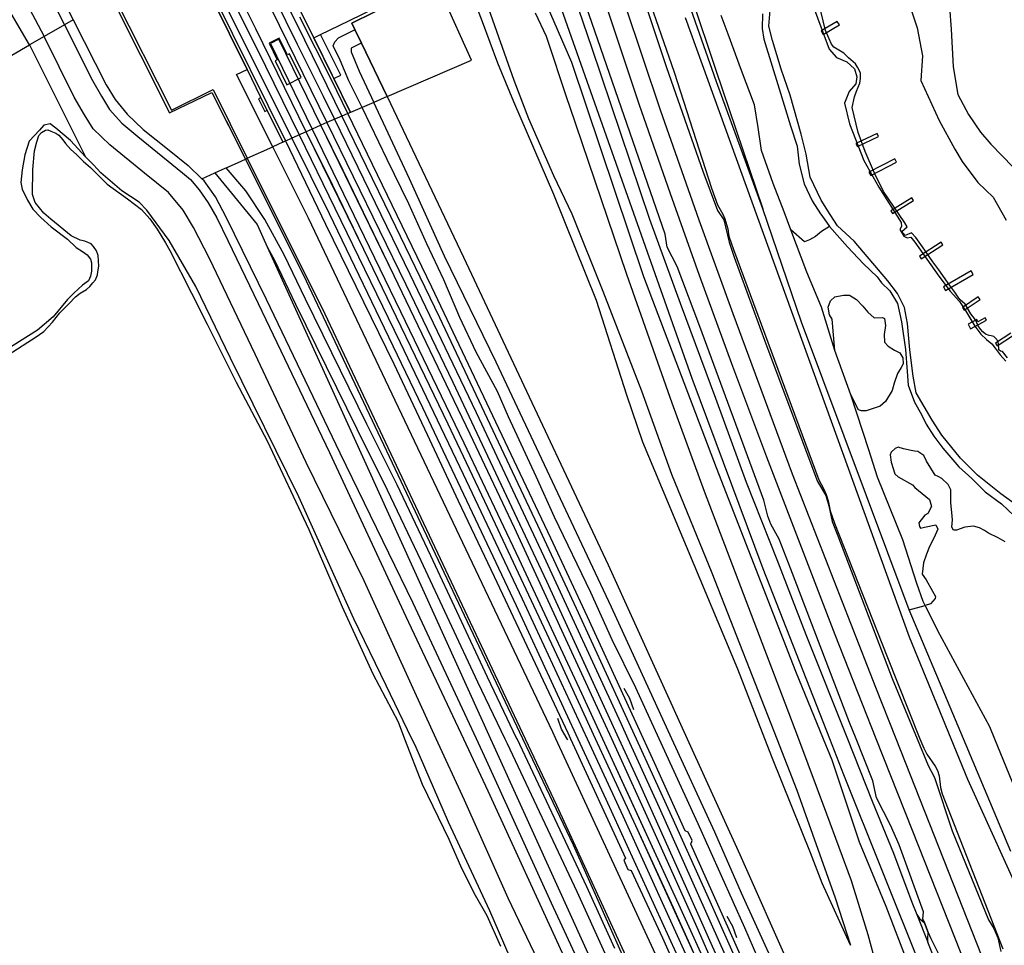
# Model space of a CAD drawing. Header units: metres. Extents: x 102000 to 105000, y 414600 to 420766.
# Tile 38 of 256: x 103069 to 103286, y 415754 to 415959. Entities that reach past the tile are written whole.
import ezdxf

# ---------------------------------------------------------------- set-up
doc = ezdxf.new("R2010")
doc.units = ezdxf.units.M
doc.layers.get('0').update_dxf_attribs({"color": 8})

msp = doc.modelspace()

# ---------------------------------------------------------------- linework, layer by layer
for p, q in [((103048.73, 416016.07), (103078.96, 415957.4)), ((103107.88, 416002.18), (103130.19, 415957.39)), ((103061.04, 415997.92), (103080.87, 415958.49)), ((103097.07, 415996.89), (103129.06, 415932.41)), ((103110.47, 415993.09), (103130.26, 415953.11)), ((103075.73, 415990.47), (103102.09, 415938.01)), ((103076.96, 415988.05), (103102.09, 415938.01)), ((103077.46, 415988.29), (103102.51, 415938.58)), ((103102.59, 415989.75), (103121.41, 415952.04)), ((103057.33, 415987.32), (103074.48, 415954.83)), ((103121.08, 415956.54), (103107.12, 415984.61)), ((103121.74, 415978.75), (103133.89, 415954.51)), ((103121.74, 415978.75), (103133.89, 415954.51)), ((103222.65, 415944.86), (103212.44, 415973.94)), ((103189.54, 415968.64), (103195.13, 415952.45)), ((103071.24, 415953.01), (103063.29, 415966.68)), ((103168.65, 415949.59), (103160.81, 415967.04)), ((103171.1, 415958.07), (103167.48, 415967.31)), ((103205.28, 415967.11), (103211.67, 415947.97)), ((103206, 415968), (103213.32, 415946.99)), ((103216.07, 415966.8), (103222.48, 415947.4)), ((103110.58, 415965), (103119.23, 415947.58)), ((103119.23, 415947.58), (103110.58, 415965)), ((103110.74, 415966.03), (103127.69, 415931.79)), ((103211.37, 415911.24), (103192.58, 415965.41)), ((103141.63, 415958.31), (103150.77, 415962.79)), ((103151.86, 415962.46), (103142.29, 415957.73)), ((103142.29, 415957.73), (103151.86, 415962.46)), ((103172.04, 415962.02), (103178, 415945.22)), ((103184.57, 415963.25), (103190.7, 415949.14)), ((103217.29, 415879.42), (103187.72, 415963.31)), ((103243.77, 415962.08), (103247.49, 415952.06)), ((103124.51, 415960.9), (103136.8, 415935.86)), ((103182.66, 415960.04), (103185.1, 415954.89)), ((103205.6, 415939.91), (103198.33, 415961.72)), ((103210.35, 415938.61), (103202.54, 415961.78)), ((103232.78, 415959.81), (103232.72, 415956.58)), ((103234.19, 415957.12), (103234.47, 415960.6)), ((103246.7, 415956.17), (103245.65, 415960.4)), ((103265.52, 415960.95), (103266.9, 415956.75)), ((103274.05, 415961.3), (103274.41, 415956.44)), ((103080.87, 415958.49), (103078.96, 415957.4)), ((103080.87, 415958.49), (103088.14, 415944.2)), ((103137.78, 415945.28), (103130.83, 415959.1)), ((103135.39, 415955.25), (103141.63, 415958.31)), ((103142.29, 415957.73), (103142.96, 415956.34)), ((103142.96, 415956.34), (103142.29, 415957.73)), ((103174.46, 415948.93), (103171.1, 415958.07)), ((103265.19, 415822.4), (103215.82, 415958.92)), ((103265.19, 415822.4), (103215.82, 415958.92)), ((103225.23, 415955.32), (103223.68, 415959.42)), ((103249.27, 415958.16), (103245.72, 415956.05)), ((103249.74, 415957.37), (103249.27, 415958.16)), ((103078.96, 415957.4), (103074.48, 415954.83)), ((103078.96, 415957.4), (103085.1, 415945.15)), ((103132.23, 415933.84), (103121.08, 415956.54)), ((103130.19, 415957.39), (103140.04, 415937.26)), ((103139.31, 415954.5), (103142.69, 415956.2)), ((103142.69, 415956.2), (103142.96, 415956.34)), ((103142.96, 415956.34), (103144.38, 415953.38)), ((103144.38, 415953.38), (103142.96, 415956.34)), ((103232.72, 415956.58), (103233.12, 415954.26)), ((103235.01, 415953.96), (103234.19, 415957.12)), ((103245.72, 415956.05), (103246.19, 415955.26)), ((103246.19, 415955.26), (103249.74, 415957.37)), ((103247.51, 415954.28), (103246.7, 415956.17)), ((103266.9, 415956.75), (103268.07, 415950.54)), ((103274.41, 415956.44), (103274.83, 415948.11)), ((103074.48, 415954.83), (103071.24, 415953.01)), ((103081.07, 415941.47), (103074.48, 415954.83)), ((103126.29, 415954.49), (103124.02, 415953.35)), ((103124.02, 415953.35), (103125.84, 415949.68)), ((103126.17, 415954.25), (103124.32, 415953.31)), ((103124.32, 415953.31), (103133.51, 415934.41)), ((103135.48, 415935.29), (103126.17, 415954.25)), ((103128.09, 415950.82), (103126.29, 415954.49)), ((103133.89, 415954.51), (103135.39, 415955.25)), ((103138.33, 415945.55), (103133.89, 415954.51)), ((103133.89, 415954.51), (103141.96, 415938.09)), ((103139.83, 415946.29), (103135.39, 415955.25)), ((103138.17, 415952.77), (103138.51, 415953.65)), ((103138.51, 415953.65), (103139.31, 415954.5)), ((103144.16, 415953.26), (103142.16, 415952.27)), ((103144.38, 415953.38), (103144.16, 415953.26)), ((103144.38, 415953.38), (103150.04, 415941.57)), ((103150.04, 415941.57), (103144.38, 415953.38)), ((103185.1, 415954.89), (103189.73, 415940.95)), ((103228.19, 415947.35), (103225.23, 415955.32)), ((103233.12, 415954.26), (103236.48, 415943.27)), ((103236.94, 415947.64), (103235.01, 415953.96)), ((103248.04, 415953.11), (103247.51, 415954.28)), ((103067.31, 415950.72), (103071.24, 415953.01)), ((103071.24, 415953.01), (103083.57, 415928.28)), ((103121.41, 415952.04), (103130.7, 415933.15)), ((103130.26, 415953.11), (103135.97, 415941.65)), ((103139.7, 415949.58), (103138.17, 415952.77)), ((103142.16, 415952.27), (103142.11, 415951.48)), ((103142.11, 415951.48), (103143.88, 415947.2)), ((103195.13, 415952.45), (103207.92, 415914.55)), ((103247.49, 415952.06), (103249.14, 415950.2)), ((103248.53, 415952.5), (103248.04, 415953.11)), ((103250.71, 415951.12), (103248.53, 415952.5)), ((103251.73, 415950.14), (103250.71, 415951.12)), ((103125.84, 415949.68), (103125.38, 415949.44)), ((103125.38, 415949.44), (103127.95, 415944.2)), ((103128.53, 415951.04), (103128.09, 415950.82)), ((103131.08, 415945.79), (103128.53, 415951.04)), ((103141.62, 415945.05), (103139.7, 415949.58)), ((103150.04, 415941.57), (103168.65, 415949.59)), ((103178.02, 415940.41), (103174.46, 415948.93)), ((103190.7, 415949.14), (103206.58, 415901.93)), ((103249.14, 415950.2), (103251.36, 415949.25)), ((103251.36, 415949.25), (103253.06, 415947.71)), ((103253.29, 415948.81), (103251.73, 415950.14)), ((103268.07, 415950.54), (103267.68, 415945.12)), ((103116.86, 415946.46), (103119.23, 415947.58)), ((103119.23, 415947.58), (103122.1, 415941.59)), ((103119.23, 415947.58), (103122.1, 415941.59)), ((103143.88, 415947.2), (103147.1, 415940.3)), ((103211.67, 415947.97), (103219.66, 415925.12)), ((103213.32, 415946.99), (103221.56, 415921.4)), ((103222.48, 415947.4), (103232.87, 415916.86)), ((103231.01, 415939.77), (103228.19, 415947.35)), ((103238.91, 415941.9), (103236.94, 415947.64)), ((103253.06, 415947.71), (103253.57, 415945.91)), ((103253.75, 415948.09), (103253.29, 415948.81)), ((103254.38, 415946.8), (103253.75, 415948.09)), ((103254.4, 415945.6), (103254.38, 415946.8)), ((103274.83, 415948.11), (103275.89, 415942.04)), ((103085.1, 415945.15), (103087.1, 415941.66)), ((103124.84, 415930.51), (103116.86, 415946.46)), ((103127.95, 415944.2), (103131.08, 415945.79)), ((103141.4, 415937.84), (103137.78, 415945.28)), ((103138.33, 415945.55), (103139.83, 415946.29)), ((103141.96, 415938.09), (103138.33, 415945.55)), ((103144.54, 415939.2), (103141.62, 415945.05)), ((103178, 415945.22), (103181.25, 415936.77)), ((103228.2, 415929.77), (103222.65, 415944.86)), ((103253.57, 415945.91), (103253.35, 415944.36)), ((103254.22, 415944.54), (103254.4, 415945.6)), ((103267.68, 415945.12), (103271.73, 415936.28)), ((103088.14, 415944.2), (103090.12, 415940.97)), ((103102.09, 415938.01), (103111.45, 415942.47)), ((103102.09, 415938.01), (103111.45, 415942.47)), ((103102.51, 415938.58), (103111.68, 415943.13)), ((103111.45, 415942.47), (103118.82, 415927.8)), ((103111.45, 415942.47), (103114.59, 415936.21)), ((103111.68, 415943.13), (103119.23, 415927.98)), ((103236.48, 415943.27), (103239, 415935.1)), ((103251.89, 415942.71), (103250.89, 415940.1)), ((103253.35, 415944.36), (103251.89, 415942.71)), ((103253.1, 415941.55), (103253.52, 415942.75)), ((103253.52, 415942.75), (103254.22, 415944.54)), ((103083.32, 415937.59), (103081.07, 415941.47)), ((103087.1, 415941.66), (103088.88, 415938.75)), ((103090.12, 415940.97), (103092.75, 415937.7)), ((103122.24, 415941.32), (103121.72, 415941.06)), ((103121.72, 415941.06), (103123.07, 415938.31)), ((103122.1, 415941.59), (103127.09, 415931.52)), ((103122.1, 415941.59), (103127.09, 415931.52)), ((103123.6, 415938.57), (103122.24, 415941.32)), ((103135.97, 415941.65), (103138.49, 415936.59)), ((103147.1, 415940.3), (103144.54, 415939.2)), ((103150.04, 415941.57), (103147.1, 415940.3)), ((103154.97, 415923.46), (103147.1, 415940.3)), ((103150.04, 415941.57), (103166.86, 415906.16)), ((103150.04, 415941.57), (103166.86, 415906.16)), ((103186.78, 415919.99), (103178.02, 415940.41)), ((103189.73, 415940.95), (103190.22, 415939.69)), ((103241.34, 415933.33), (103238.91, 415941.9)), ((103252.53, 415939.14), (103253.1, 415941.55)), ((103275.89, 415942.04), (103278.22, 415937.64)), ((103088.88, 415938.75), (103091.55, 415935.69)), ((103123.07, 415938.31), (103123.6, 415938.57)), ((103141.96, 415938.09), (103141.4, 415937.84)), ((103144.54, 415939.2), (103141.96, 415938.09)), ((103150.05, 415927.69), (103144.54, 415939.2)), ((103190.22, 415939.69), (103202.85, 415902.43)), ((103212.5, 415920.12), (103205.6, 415939.91)), ((103218.83, 415914.33), (103210.35, 415938.61)), ((103231.85, 415934.73), (103231.01, 415939.77)), ((103250.89, 415940.1), (103251.96, 415935.54)), ((103253.87, 415933.66), (103252.53, 415939.14)), ((103085.28, 415934.5), (103083.32, 415937.59)), ((103092.75, 415937.7), (103096.27, 415934.34)), ((103114.59, 415936.21), (103118.82, 415927.8)), ((103140.04, 415937.26), (103136.8, 415935.86)), ((103138.49, 415936.59), (103155.08, 415902.42)), ((103141.4, 415937.84), (103140.04, 415937.26)), ((103140.04, 415937.26), (103150.8, 415915.25)), ((103159.89, 415899.59), (103141.4, 415937.84)), ((103181.25, 415936.77), (103186.71, 415924.17)), ((103271.73, 415936.28), (103275.18, 415930.02)), ((103278.22, 415937.64), (103280.85, 415933.75)), ((103073.43, 415934.18), (103071.16, 415931.74)), ((103074.37, 415935.26), (103073.43, 415934.18)), ((103073.86, 415933.66), (103074.75, 415934.17)), ((103075.76, 415935.6), (103074.37, 415935.26)), ((103074.75, 415934.17), (103075.25, 415934.25)), ((103075.25, 415934.25), (103075.91, 415933.95)), ((103077, 415934.62), (103075.76, 415935.6)), ((103075.91, 415933.95), (103077.01, 415933.52)), ((103080.24, 415931.88), (103077, 415934.62)), ((103088.95, 415930.92), (103085.28, 415934.5)), ((103091.55, 415935.69), (103095.13, 415932.75)), ((103096.27, 415934.34), (103101.98, 415929.78)), ((103132.23, 415933.84), (103129.06, 415932.41)), ((103133.51, 415934.41), (103132.23, 415933.84)), ((103136.88, 415924.39), (103132.23, 415933.84)), ((103144.92, 415907.87), (103132.23, 415933.84)), ((103135.48, 415935.29), (103133.51, 415934.41)), ((103133.51, 415934.41), (103153.04, 415894.22)), ((103133.51, 415934.41), (103153.04, 415894.22)), ((103136.8, 415935.86), (103135.48, 415935.29)), ((103151.63, 415902.05), (103135.48, 415935.29)), ((103140.4, 415925.28), (103135.48, 415935.29)), ((103136.8, 415935.86), (103154.16, 415900.12)), ((103136.8, 415935.86), (103154.16, 415900.12)), ((103232.59, 415929.73), (103231.85, 415934.73)), ((103239, 415935.1), (103240.45, 415930.65)), ((103251.96, 415935.54), (103255.12, 415927.48)), ((103280.85, 415933.75), (103283.14, 415931.11)), ((103071.16, 415931.74), (103070.23, 415928.71)), ((103072.32, 415929.65), (103072.82, 415931.58)), ((103072.82, 415931.58), (103073.3, 415933)), ((103073.3, 415933), (103073.86, 415933.66)), ((103077.01, 415933.52), (103077.66, 415933.06)), ((103077.66, 415933.06), (103078.6, 415932.04)), ((103078.6, 415932.04), (103079.19, 415931.27)), ((103083.57, 415928.28), (103080.24, 415931.88)), ((103095.13, 415932.75), (103104.95, 415924.76)), ((103127.09, 415931.52), (103127.69, 415931.79)), ((103127.69, 415931.79), (103129.06, 415932.41)), ((103127.69, 415931.79), (103136.49, 415913.42)), ((103129.06, 415932.41), (103137.26, 415915.81)), ((103130.7, 415933.15), (103152.95, 415887.34)), ((103242.45, 415928.92), (103241.34, 415933.33)), ((103258.05, 415933.46), (103253.41, 415931.23)), ((103253.72, 415930.59), (103258.36, 415932.81)), ((103255.4, 415929.49), (103253.87, 415933.66)), ((103258.36, 415932.81), (103258.05, 415933.46)), ((103071.93, 415925.52), (103072.32, 415929.65)), ((103079.19, 415931.27), (103080.35, 415929.92)), ((103080.35, 415929.92), (103081.56, 415928.79)), ((103096.6, 415924.69), (103088.95, 415930.92)), ((103101.98, 415929.78), (103106.17, 415926.4)), ((103119.23, 415927.98), (103124.84, 415930.51)), ((103127.09, 415931.52), (103124.84, 415930.51)), ((103132.71, 415914.79), (103124.84, 415930.51)), ((103232.87, 415916.86), (103228.2, 415929.77)), ((103235.13, 415922.44), (103232.59, 415929.73)), ((103240.45, 415930.65), (103240.88, 415926.66)), ((103253.41, 415931.23), (103253.72, 415930.59)), ((103257.47, 415924.68), (103255.4, 415929.49)), ((103275.18, 415930.02), (103276.78, 415927.26)), ((103283.14, 415931.11), (103288.04, 415926.03)), ((103070.23, 415928.71), (103069.6, 415925.46)), ((103081.56, 415928.79), (103083.11, 415927.25)), ((103083.11, 415927.25), (103084.66, 415925.97)), ((103085.3, 415926.51), (103083.57, 415928.28)), ((103117.08, 415927.01), (103118.82, 415927.8)), ((103118.82, 415927.8), (103119.23, 415927.98)), ((103131.63, 415902.29), (103118.82, 415927.8)), ((103119.23, 415927.98), (103136.29, 415893.69)), ((103154.85, 415917.92), (103150.05, 415927.69)), ((103243.32, 415923.8), (103242.45, 415928.92)), ((103255.12, 415927.48), (103258.45, 415921.64)), ((103261.96, 415927.87), (103256.25, 415924.9)), ((103262.36, 415927.11), (103261.96, 415927.87)), ((103276.78, 415927.26), (103280.26, 415922.67)), ((103069.6, 415925.46), (103069.35, 415922.65)), ((103071.88, 415920.01), (103071.93, 415925.52)), ((103084.66, 415925.97), (103088.37, 415922.27)), ((103086.98, 415924.79), (103085.3, 415926.51)), ((103106.17, 415926.4), (103109.19, 415923.45)), ((103112.07, 415924.75), (103114.34, 415925.77)), ((103114.34, 415925.77), (103114.54, 415925.86)), ((103114.54, 415925.86), (103117.08, 415927.01)), ((103118.92, 415920.8), (103114.54, 415925.86)), ((103151.63, 415902.05), (103140.4, 415925.28)), ((103219.66, 415925.12), (103222.87, 415916.46)), ((103240.88, 415926.66), (103241.98, 415922.31)), ((103256.65, 415924.15), (103262.36, 415927.11)), ((103091.61, 415920.79), (103086.98, 415924.79)), ((103101.88, 415920.4), (103096.6, 415924.69)), ((103104.95, 415924.76), (103106.72, 415923.27)), ((103106.72, 415923.27), (103108.65, 415921.03)), ((103109.19, 415923.45), (103112.07, 415924.75)), ((103109.69, 415922.97), (103109.19, 415923.45)), ((103112.21, 415919.45), (103109.69, 415922.97)), ((103112.07, 415924.75), (103121.4, 415913.36)), ((103144.92, 415907.87), (103136.88, 415924.39)), ((103162.73, 415906.42), (103154.97, 415923.46)), ((103186.71, 415924.17), (103190.74, 415915.73)), ((103245.73, 415918.75), (103243.32, 415923.8)), ((103256.25, 415924.9), (103256.65, 415924.15)), ((103259.47, 415920.62), (103257.47, 415924.68)), ((103069.35, 415922.65), (103069.6, 415921.15)), ((103069.6, 415921.15), (103070.78, 415918.72)), ((103088.37, 415922.27), (103092.82, 415919.01)), ((103095.38, 415918.28), (103091.61, 415920.79)), ((103108.65, 415921.03), (103110.61, 415918.15)), ((103123.07, 415914.46), (103118.92, 415920.8)), ((103221.56, 415921.4), (103222.9, 415917.72)), ((103237.55, 415916.18), (103235.13, 415922.44)), ((103241.98, 415922.31), (103243.74, 415918.59)), ((103258.45, 415921.64), (103263.4, 415913.81)), ((103280.26, 415922.67), (103283.68, 415919.42)), ((103070.78, 415918.72), (103071.93, 415916.76)), ((103072.45, 415918.2), (103071.88, 415920.01)), ((103092.82, 415919.01), (103095.93, 415916.71)), ((103105.11, 415916.56), (103101.88, 415920.4)), ((103114.65, 415914.86), (103112.21, 415919.45)), ((103196.2, 415896.61), (103186.78, 415919.99)), ((103218.91, 415902.16), (103212.5, 415920.12)), ((103243.74, 415918.59), (103245.6, 415915.76)), ((103247.71, 415915.55), (103245.73, 415918.75)), ((103264.2, 415913.78), (103259.47, 415920.62)), ((103265.72, 415919.29), (103261.11, 415916.39)), ((103261.48, 415915.79), (103266.09, 415918.69)), ((103266.09, 415918.69), (103265.72, 415919.29)), ((103283.68, 415919.42), (103286.49, 415914.32)), ((103071.93, 415916.76), (103073.73, 415914.95)), ((103074.42, 415915.91), (103072.45, 415918.2)), ((103097.11, 415916.52), (103095.38, 415918.28)), ((103095.93, 415916.71), (103097.72, 415914.64)), ((103102.04, 415909.84), (103097.11, 415916.52)), ((103107.38, 415912.71), (103105.11, 415916.56)), ((103110.61, 415918.15), (103112.53, 415914.82)), ((103158.79, 415909.13), (103154.85, 415917.92)), ((103222.87, 415916.46), (103224.3, 415914.43)), ((103222.9, 415917.72), (103224.08, 415915.65)), ((103241.37, 415891.85), (103232.87, 415916.86)), ((103261.11, 415916.39), (103261.48, 415915.79)), ((103073.73, 415914.95), (103076.03, 415912.87)), ((103075.93, 415914.58), (103074.42, 415915.91)), ((103080.42, 415910.86), (103075.93, 415914.58)), ((103097.72, 415914.64), (103099.34, 415912.34)), ((103112.53, 415914.82), (103114.95, 415909.86)), ((103123.45, 415896.84), (103114.65, 415914.86)), ((103127.38, 415906.66), (103123.07, 415914.46)), ((103186.59, 415801.46), (103132.71, 415914.79)), ((103137.26, 415915.81), (103157.89, 415873.04)), ((103150.8, 415915.25), (103161.57, 415892.9)), ((103190.74, 415915.73), (103197.6, 415898.69)), ((103207.92, 415914.55), (103214.62, 415896.01)), ((103226.31, 415893.66), (103218.83, 415914.33)), ((103224.08, 415915.65), (103224.52, 415914.6)), ((103224.3, 415914.43), (103225.45, 415909.46)), ((103224.52, 415914.6), (103225.16, 415912.45)), ((103239.04, 415912.22), (103237.55, 415916.18)), ((103245.6, 415915.76), (103245.88, 415915.33)), ((103245.88, 415915.33), (103247.57, 415912.95)), ((103249.33, 415913.1), (103247.71, 415915.55)), ((103076.03, 415912.87), (103079.63, 415910.13)), ((103099.34, 415912.34), (103101.24, 415909.32)), ((103110.91, 415905.89), (103107.38, 415912.71)), ((103121.4, 415913.36), (103123.63, 415908.45)), ((103136.49, 415913.42), (103151.5, 415882.67)), ((103225.16, 415912.45), (103225.41, 415910.8)), ((103242.08, 415909.56), (103239.04, 415912.22)), ((103242.57, 415902.85), (103239.04, 415912.22)), ((103247.57, 415912.95), (103245.81, 415911.83)), ((103247.57, 415912.95), (103251.57, 415908.43)), ((103252.97, 415909.68), (103249.33, 415913.1)), ((103263.43, 415912.97), (103263.09, 415912.28)), ((103263.09, 415912.28), (103263.99, 415910.83)), ((103263.4, 415913.81), (103263.43, 415912.97)), ((103263.5, 415911.81), (103264.71, 415912.84)), ((103264.71, 415912.84), (103264.2, 415913.78)), ((103079.63, 415910.13), (103081.52, 415908.34)), ((103082.38, 415909.9), (103080.42, 415910.86)), ((103083.44, 415909.67), (103082.38, 415909.9)), ((103107.86, 415899.72), (103102.04, 415909.84)), ((103114.95, 415909.86), (103121.66, 415895.93)), ((103211.81, 415908.41), (103211.37, 415911.24)), ((103225.41, 415910.8), (103226.38, 415907.87)), ((103243.19, 415910), (103242.08, 415909.56)), ((103244.5, 415910.73), (103243.19, 415910)), ((103245.81, 415911.83), (103244.5, 415910.73)), ((103264.27, 415910.92), (103263.5, 415911.81)), ((103263.99, 415910.83), (103264.69, 415910.44)), ((103265.63, 415911.53), (103264.27, 415910.92)), ((103264.69, 415910.44), (103265.48, 415910.61)), ((103265.48, 415910.61), (103266.37, 415909.52)), ((103266.6, 415910.54), (103265.63, 415911.53)), ((103268.08, 415908.42), (103266.6, 415910.54)), ((103081.52, 415908.34), (103082.91, 415907.45)), ((103084.82, 415909.13), (103083.44, 415909.67)), ((103085.34, 415908.5), (103084.82, 415909.13)), ((103086.01, 415907.58), (103085.34, 415908.5)), ((103101.24, 415909.32), (103102.18, 415907.68)), ((103102.18, 415907.68), (103106.9, 415898.24)), ((103123.63, 415908.45), (103125.23, 415905.55)), ((103123.63, 415908.45), (103145.72, 415859.79)), ((103163.48, 415869.35), (103144.92, 415907.87)), ((103163.48, 415869.35), (103144.92, 415907.87)), ((103162.54, 415901.17), (103158.79, 415909.13)), ((103213.99, 415904.09), (103211.81, 415908.41)), ((103225.45, 415909.46), (103226.52, 415906.2)), ((103226.38, 415907.87), (103245.2, 415857.07)), ((103251.57, 415908.43), (103255.08, 415904.7)), ((103260.42, 415900.98), (103252.97, 415909.68)), ((103266.37, 415909.52), (103271.67, 415902.01)), ((103272.2, 415909.45), (103267.43, 415906.37)), ((103267.79, 415905.82), (103272.56, 415908.89)), ((103270.35, 415905.18), (103268.08, 415908.42)), ((103272.56, 415908.89), (103272.2, 415909.45)), ((103082.91, 415907.45), (103083.96, 415906.7)), ((103083.96, 415906.7), (103084.69, 415905.74)), ((103084.69, 415905.74), (103084.88, 415904.9)), ((103086.33, 415906.56), (103086.01, 415907.58)), ((103086.52, 415904.22), (103086.33, 415906.56)), ((103120.94, 415884.81), (103110.91, 415905.89)), ((103125.23, 415905.55), (103129.89, 415895.85)), ((103132.06, 415896.91), (103127.38, 415906.66)), ((103174.12, 415883.04), (103162.73, 415906.42)), ((103166.86, 415906.16), (103198.77, 415838.37)), ((103166.86, 415906.16), (103198.77, 415838.37)), ((103226.52, 415906.2), (103233.53, 415887.1)), ((103267.43, 415906.37), (103267.79, 415905.82)), ((103084.88, 415904.9), (103084.92, 415903.11)), ((103086.32, 415902.96), (103086.52, 415904.22)), ((103218.96, 415890.86), (103213.99, 415904.09)), ((103255.08, 415904.7), (103258.08, 415901.86)), ((103271.66, 415903.37), (103270.35, 415905.18)), ((103274.07, 415899.95), (103271.66, 415903.37)), ((103084.65, 415901.98), (103084.2, 415900.98)), ((103084.92, 415903.11), (103084.65, 415901.98)), ((103085.19, 415900.5), (103085.75, 415901.16)), ((103085.75, 415901.16), (103086.18, 415902.26)), ((103086.18, 415902.26), (103086.32, 415902.96)), ((103158.78, 415844.76), (103131.63, 415902.29)), ((103168.37, 415867.18), (103151.63, 415902.05)), ((103168.37, 415867.18), (103151.63, 415902.05)), ((103155.08, 415902.42), (103169.69, 415871.9)), ((103166.1, 415892.91), (103162.54, 415901.17)), ((103202.85, 415902.43), (103212.8, 415874.03)), ((103206.58, 415901.93), (103222.62, 415859.83)), ((103226.06, 415882.64), (103218.91, 415902.16)), ((103245.77, 415895.17), (103242.57, 415902.85)), ((103258.08, 415901.86), (103259.04, 415900.53)), ((103271.67, 415902.01), (103274.16, 415898.66)), ((103278.77, 415903.17), (103272.67, 415899.65)), ((103273.14, 415898.84), (103279.23, 415902.37)), ((103279.23, 415902.37), (103278.77, 415903.17)), ((103082.88, 415899.99), (103081.01, 415898.23)), ((103082.43, 415898.24), (103083.79, 415899.03)), ((103084.2, 415900.98), (103082.88, 415899.99)), ((103083.79, 415899.03), (103084.55, 415899.73)), ((103084.55, 415899.73), (103085.19, 415900.5)), ((103115.51, 415883.88), (103107.86, 415899.72)), ((103154.16, 415900.12), (103164.52, 415878.59)), ((103154.16, 415900.12), (103164.52, 415878.59)), ((103186.15, 415844.22), (103159.89, 415899.59)), ((103259.04, 415900.53), (103260.85, 415898.72)), ((103262.57, 415898.13), (103260.42, 415900.98)), ((103272.67, 415899.65), (103273.14, 415898.84)), ((103275.16, 415898.46), (103274.07, 415899.95)), ((103079.6, 415896.86), (103076.44, 415893.04)), ((103081.01, 415898.23), (103079.6, 415896.86)), ((103079.9, 415895.91), (103081.34, 415897.44)), ((103081.34, 415897.44), (103082.43, 415898.24)), ((103106.9, 415898.24), (103110.42, 415891.43)), ((103139.67, 415862.96), (103123.45, 415896.84)), ((103145.55, 415869.37), (103132.06, 415896.91)), ((103197.6, 415898.69), (103206.15, 415876.7)), ((103247.76, 415896.57), (103248.74, 415897.45)), ((103248.74, 415897.45), (103250.68, 415897.83)), ((103250.68, 415897.83), (103251.97, 415897.79)), ((103251.97, 415897.79), (103253.51, 415896.87)), ((103253.51, 415896.87), (103254.9, 415895.35)), ((103260.85, 415898.72), (103262.56, 415895.95)), ((103264.09, 415895.08), (103262.57, 415898.13)), ((103274.16, 415898.66), (103276.24, 415896.38)), ((103275.9, 415897.33), (103275.16, 415898.46)), ((103276.35, 415896.79), (103275.9, 415897.33)), ((103280.37, 415897.4), (103276.88, 415895.1)), ((103277.26, 415894.51), (103280.75, 415896.82)), ((103280.75, 415896.82), (103280.37, 415897.4)), ((103077.92, 415893.88), (103079.01, 415895.04)), ((103079.01, 415895.04), (103079.9, 415895.91)), ((103121.66, 415895.93), (103137.35, 415863.08)), ((103129.89, 415895.85), (103143.38, 415868.3)), ((103202.91, 415875.75), (103196.2, 415896.61)), ((103214.62, 415896.01), (103222.45, 415875.06)), ((103248.77, 415885.62), (103245.77, 415895.17)), ((103247.27, 415895.15), (103247.76, 415896.57)), ((103247.56, 415893.45), (103247.27, 415895.15)), ((103254.9, 415895.35), (103255.99, 415894.05)), ((103262.56, 415895.95), (103263.43, 415891.89)), ((103264.77, 415891.52), (103264.09, 415895.08)), ((103276.24, 415896.38), (103277.59, 415894.26)), ((103277.46, 415895.82), (103276.35, 415896.79)), ((103276.88, 415895.1), (103277.26, 415894.51)), ((103278.74, 415893.72), (103277.46, 415895.82)), ((103076.44, 415893.04), (103073.02, 415890.1)), ((103076.27, 415891.81), (103077.92, 415893.88)), ((103136.29, 415893.69), (103180.52, 415800)), ((103153.04, 415894.22), (103166.96, 415865.22)), ((103153.04, 415894.22), (103166.96, 415865.22)), ((103161.57, 415892.9), (103183.23, 415847.06)), ((103169.68, 415885.23), (103166.1, 415892.91)), ((103239.43, 415858.37), (103226.31, 415893.66)), ((103248.19, 415892.48), (103247.56, 415893.45)), ((103248.77, 415885.62), (103248.19, 415892.48)), ((103255.99, 415894.05), (103257.39, 415892.79)), ((103257.39, 415892.79), (103259.22, 415892.89)), ((103259.22, 415892.89), (103259.67, 415892.66)), ((103259.67, 415892.66), (103259.88, 415891.1)), ((103277.59, 415894.26), (103279.59, 415891)), ((103279.77, 415892.38), (103278.74, 415893.72)), ((103281.9, 415892.8), (103280.29, 415891.95)), ((103282.18, 415892.28), (103281.9, 415892.8)), ((103074.4, 415889.79), (103076.27, 415891.81)), ((103110.42, 415891.43), (103116.79, 415878.62)), ((103233.11, 415852.6), (103218.96, 415890.86)), ((103265.12, 415828.45), (103241.37, 415891.85)), ((103259.88, 415891.1), (103259.64, 415889.16)), ((103263.43, 415891.89), (103264.35, 415885.85)), ((103265.31, 415885.76), (103264.77, 415891.52)), ((103280.05, 415892.4), (103278.16, 415891.39)), ((103278.16, 415891.39), (103278.68, 415890.41)), ((103278.68, 415890.41), (103282.18, 415892.28)), ((103279.59, 415891), (103280.93, 415889.21)), ((103280.35, 415891.04), (103279.77, 415892.38)), ((103280.29, 415891.95), (103280.05, 415892.4)), ((103280.86, 415890.33), (103280.35, 415891.04)), ((103281.35, 415889.71), (103280.86, 415890.33)), ((103073.02, 415890.1), (103065.64, 415885.42)), ((103070.88, 415887.46), (103072.46, 415888.44)), ((103072.46, 415888.44), (103074.4, 415889.79)), ((103259.64, 415889.16), (103259.67, 415887.47)), ((103280.93, 415889.21), (103282.15, 415888.04)), ((103281.92, 415889.22), (103281.35, 415889.71)), ((103282.79, 415888.9), (103281.92, 415889.22)), ((103283.24, 415888.85), (103282.79, 415888.9)), ((103283.81, 415888.66), (103283.24, 415888.85)), ((103284.18, 415888.32), (103283.81, 415888.66)), ((103287.52, 415889.45), (103284.18, 415887.21)), ((103284.73, 415887.66), (103284.18, 415888.32)), ((103284.56, 415886.63), (103287.91, 415888.87)), ((103066.29, 415884.47), (103070.88, 415887.46)), ((103152.95, 415887.34), (103166.84, 415858.34)), ((103233.53, 415887.1), (103244.92, 415856.73)), ((103259.67, 415887.47), (103260.5, 415886.53)), ((103260.5, 415886.53), (103261.92, 415885.69)), ((103282.15, 415888.04), (103283.38, 415887.08)), ((103283.38, 415887.08), (103284.08, 415886.1)), ((103284.08, 415886.1), (103285.16, 415884.67)), ((103284.18, 415887.21), (103284.56, 415886.63)), ((103284.81, 415886.85), (103284.73, 415887.66)), ((103284.86, 415886.12), (103284.81, 415886.85)), ((103284.9, 415885.74), (103284.86, 415886.12)), ((103130.62, 415853.32), (103115.51, 415883.88)), ((103132.18, 415860.94), (103120.94, 415884.81)), ((103174.4, 415876.53), (103169.68, 415885.23)), ((103252.26, 415875.81), (103248.77, 415885.62)), ((103261.92, 415885.69), (103263.06, 415885.06)), ((103263.06, 415885.06), (103263.7, 415883.98)), ((103263.7, 415883.98), (103263.82, 415882.66)), ((103264.35, 415885.85), (103264.72, 415880.97)), ((103266.03, 415879.91), (103265.31, 415885.76)), ((103285.26, 415885.44), (103284.9, 415885.74)), ((103285.16, 415884.67), (103286.47, 415883.23)), ((103285.72, 415885.41), (103285.26, 415885.44)), ((103286.84, 415883.96), (103285.72, 415885.41)), ((103151.5, 415882.67), (103158.89, 415867.11)), ((103199.53, 415829.02), (103174.12, 415883.04)), ((103233.74, 415862.1), (103226.06, 415882.64)), ((103263.34, 415881.86), (103262.58, 415880.55)), ((103263.82, 415882.66), (103263.34, 415881.86)), ((103262.58, 415880.55), (103261.86, 415878.43)), ((103264.72, 415880.97), (103264.93, 415877.98)), ((103266.7, 415876.25), (103266.03, 415879.91)), ((103116.79, 415878.62), (103123.59, 415865.68)), ((103164.52, 415878.59), (103185.19, 415834.72)), ((103164.52, 415878.59), (103173.94, 415858.62)), ((103232.94, 415837.47), (103217.29, 415879.42)), ((103261.86, 415878.43), (103261.41, 415876.81)), ((103264.93, 415877.98), (103266.32, 415874.19)), ((103176.84, 415870.95), (103174.4, 415876.53)), ((103206.43, 415865.41), (103202.91, 415875.75)), ((103206.15, 415876.7), (103212.77, 415858.36)), ((103253.96, 415872.52), (103252.26, 415875.81)), ((103256.22, 415863.7), (103252.26, 415875.81)), ((103261.41, 415876.81), (103259.92, 415874.35)), ((103268.43, 415873.24), (103266.7, 415876.25)), ((103157.89, 415873.04), (103178.51, 415829.38)), ((103212.8, 415874.03), (103219.93, 415854.58)), ((103222.45, 415875.06), (103229.18, 415856.54)), ((103258.76, 415873.33), (103256.95, 415872.77)), ((103259.92, 415874.35), (103258.76, 415873.33)), ((103266.32, 415874.19), (103267.85, 415871.47)), ((103270.22, 415870.26), (103268.43, 415873.24)), ((103169.69, 415871.9), (103184.63, 415840.15)), ((103182.93, 415857.81), (103176.84, 415870.95)), ((103254.61, 415872.33), (103253.96, 415872.52)), ((103255.64, 415872.29), (103254.61, 415872.33)), ((103256.95, 415872.77), (103255.64, 415872.29)), ((103267.85, 415871.47), (103268.89, 415869.37)), ((103152.24, 415855.96), (103145.55, 415869.37)), ((103172.22, 415850.93), (103163.48, 415869.35)), ((103172.22, 415850.93), (103163.48, 415869.35)), ((103268.89, 415869.37), (103270.55, 415866.71)), ((103272.35, 415866.95), (103270.22, 415870.26)), ((103143.38, 415868.3), (103150.07, 415854.9)), ((103158.89, 415867.11), (103165.72, 415852.48)), ((103178.1, 415846.5), (103168.37, 415867.18)), ((103178.1, 415846.5), (103168.37, 415867.18)), ((103270.55, 415866.71), (103272.54, 415864.09)), ((103276.45, 415861.83), (103272.35, 415866.95)), ((103123.59, 415865.68), (103132.8, 415846.1)), ((103166.96, 415865.22), (103179.07, 415839.68)), ((103166.96, 415865.22), (103179.07, 415839.68)), ((103227.39, 415815.35), (103206.43, 415865.41)), ((103262.7, 415864.3), (103262.04, 415863.98)), ((103263.9, 415863.89), (103262.7, 415864.3)), ((103137.35, 415863.08), (103154.18, 415826.97)), ((103155.77, 415829.93), (103139.67, 415862.96)), ((103248.8, 415822.94), (103233.74, 415862.1)), ((103258.18, 415857.71), (103256.22, 415863.7)), ((103261.14, 415863.22), (103260.94, 415862.57)), ((103260.94, 415862.57), (103261.15, 415861.01)), ((103262.04, 415863.98), (103261.14, 415863.22)), ((103265.6, 415863.56), (103263.9, 415863.89)), ((103266.29, 415863.42), (103265.6, 415863.56)), ((103267.03, 415863.33), (103266.29, 415863.42)), ((103268.35, 415862.48), (103267.03, 415863.33)), ((103268.93, 415861.19), (103268.35, 415862.48)), ((103272.54, 415864.09), (103276.05, 415859.98)), ((103144.96, 415834.81), (103132.18, 415860.94)), ((103261.15, 415861.01), (103262, 415858.38)), ((103270.89, 415858.12), (103268.93, 415861.19)), ((103276.05, 415859.98), (103278.96, 415857.37)), ((103280.17, 415858.09), (103276.45, 415861.83)), ((103145.72, 415859.79), (103172.86, 415800)), ((103166.84, 415858.34), (103179.8, 415830.84)), ((103173.94, 415858.62), (103185.19, 415834.72)), ((103186.93, 415848.88), (103182.93, 415857.81)), ((103212.77, 415858.36), (103221.66, 415836.6)), ((103222.62, 415859.83), (103240.05, 415814.92)), ((103257.75, 415811.32), (103239.43, 415858.37)), ((103262, 415858.38), (103262.68, 415857.72)), ((103271.55, 415857.82), (103270.89, 415858.12)), ((103272.3, 415857.38), (103271.55, 415857.82)), ((103285.3, 415853.99), (103280.17, 415858.09)), ((103159.67, 415840.33), (103152.24, 415855.96)), ((103229.18, 415856.54), (103235.98, 415839.49)), ((103244.92, 415856.73), (103246.74, 415853.63)), ((103245.2, 415857.07), (103246.26, 415855.21)), ((103263.73, 415843.87), (103258.18, 415857.71)), ((103262.68, 415857.72), (103265.85, 415855.99)), ((103265.85, 415855.99), (103266.41, 415855.42)), ((103273.71, 415856.03), (103272.3, 415857.38)), ((103274.31, 415854.89), (103273.71, 415856.03)), ((103278.96, 415857.37), (103281.89, 415854.45)), ((103150.07, 415854.9), (103157.48, 415839.3)), ((103219.93, 415854.58), (103237.75, 415807.91)), ((103246.26, 415855.21), (103246.85, 415853.86)), ((103246.74, 415853.63), (103247.41, 415851.38)), ((103246.85, 415853.86), (103247.29, 415852.47)), ((103266.41, 415855.42), (103269.63, 415852.77)), ((103274.28, 415852.01), (103274.31, 415853.66)), ((103274.31, 415853.66), (103274.31, 415854.89)), ((103281.89, 415854.45), (103285.51, 415851.83)), ((103289.27, 415851.15), (103285.3, 415853.99)), ((103142.71, 415826.41), (103130.62, 415853.32)), ((103165.72, 415852.48), (103173.66, 415835.81)), ((103233.96, 415849.09), (103233.11, 415852.6)), ((103247.29, 415852.47), (103247.73, 415850.23)), ((103247.41, 415851.38), (103248.15, 415847.89)), ((103270.04, 415851.24), (103269.27, 415849.68)), ((103269.63, 415852.77), (103270.04, 415851.24)), ((103274.53, 415849.89), (103274.28, 415852.01)), ((103285.51, 415851.83), (103288.28, 415849.18)), ((103188.04, 415817.22), (103172.22, 415850.93)), ((103188.04, 415817.22), (103172.22, 415850.93)), ((103234.62, 415847.33), (103233.96, 415849.09)), ((103247.73, 415850.23), (103248.69, 415847.54)), ((103268.57, 415849.3), (103267.26, 415847.59)), ((103269.27, 415849.68), (103268.57, 415849.3)), ((103274.7, 415848.28), (103274.53, 415849.89)), ((103183.23, 415847.06), (103191.76, 415828.8)), ((103194.99, 415832.28), (103186.93, 415848.88)), ((103236.47, 415843.98), (103234.62, 415847.33)), ((103248.15, 415847.89), (103249.41, 415844.76)), ((103248.69, 415847.54), (103260.22, 415818.29)), ((103267.26, 415847.59), (103267.4, 415846.79)), ((103268.5, 415846.62), (103271.03, 415847.2)), ((103271.03, 415847.2), (103271.46, 415846.19)), ((103274.51, 415846.65), (103274.7, 415848.28)), ((103132.8, 415846.1), (103140.13, 415829.08)), ((103180, 415800), (103158.78, 415844.76)), ((103197.76, 415803.99), (103178.1, 415846.5)), ((103197.76, 415803.99), (103178.1, 415846.5)), ((103249.41, 415844.76), (103261.36, 415813.32)), ((103267.4, 415846.79), (103267.66, 415846.42)), ((103267.66, 415846.42), (103268.5, 415846.62)), ((103271.46, 415846.19), (103270.6, 415844.24)), ((103274.93, 415846), (103274.51, 415846.65)), ((103275.55, 415846), (103274.93, 415846)), ((103277.4, 415846.62), (103275.55, 415846)), ((103279.31, 415846.84), (103277.4, 415846.62)), ((103280.6, 415846.54), (103279.31, 415846.84)), ((103281.73, 415845.91), (103280.6, 415846.54)), ((103282.65, 415845.35), (103281.73, 415845.91)), ((103284.73, 415844.31), (103282.65, 415845.35)), ((103194.24, 415826.85), (103186.15, 415844.22)), ((103239.07, 415837.39), (103236.47, 415843.98)), ((103266.84, 415834.21), (103263.73, 415843.87)), ((103270.6, 415844.24), (103269.63, 415842.39)), ((103286.27, 415843.39), (103284.73, 415844.31)), ((103268.94, 415840.67), (103268.32, 415838.82)), ((103269.63, 415842.39), (103268.94, 415840.67)), ((103157.48, 415839.3), (103169.96, 415812.56)), ((103172.15, 415813.59), (103159.67, 415840.33)), ((103179.07, 415839.68), (103192.9, 415810.03)), ((103179.07, 415839.68), (103192.9, 415810.03)), ((103184.63, 415840.15), (103201.58, 415803.42)), ((103198.77, 415838.37), (103216.22, 415800)), ((103198.77, 415838.37), (103216.22, 415800)), ((103235.98, 415839.49), (103242.36, 415822.96)), ((103268.32, 415838.82), (103268.03, 415836.31)), ((103221.66, 415836.6), (103235.96, 415800)), ((103247.63, 415800), (103232.94, 415837.47)), ((103252, 415803.61), (103239.07, 415837.39)), ((103268.03, 415836.31), (103268.86, 415835.01)), ((103156.16, 415810.27), (103144.96, 415834.81)), ((103173.66, 415835.81), (103189.88, 415801.3)), ((103185.19, 415834.72), (103201.13, 415800)), ((103185.19, 415834.72), (103195.51, 415812.34)), ((103268.18, 415830.27), (103266.84, 415834.21)), ((103268.86, 415835.01), (103270.26, 415832.52)), ((103199.69, 415821.84), (103194.99, 415832.28)), ((103270.26, 415832.52), (103270.92, 415831.34)), ((103169.75, 415800), (103155.77, 415829.93)), ((103179.8, 415830.84), (103194.12, 415800)), ((103268.63, 415829.36), (103268.18, 415830.27)), ((103269.85, 415829.72), (103268.63, 415829.36)), ((103270.89, 415830.93), (103269.85, 415829.72)), ((103270.92, 415831.34), (103270.89, 415830.93)), ((103140.13, 415829.08), (103146.88, 415814.33)), ((103178.51, 415829.38), (103192.09, 415800)), ((103191.76, 415828.8), (103204.95, 415800)), ((103212.84, 415800), (103199.53, 415829.02)), ((103265.12, 415828.45), (103268.63, 415829.36)), ((103277.1, 415800), (103265.12, 415828.45)), ((103268.63, 415829.36), (103271.38, 415823.89)), ((103149.85, 415811.72), (103142.71, 415826.41)), ((103154.18, 415826.97), (103166.86, 415800)), ((103206.55, 415800), (103194.24, 415826.85)), ((103271.38, 415823.89), (103282.87, 415802.68)), ((103204.86, 415811.2), (103199.69, 415821.84)), ((103242.36, 415822.96), (103251.52, 415800)), ((103257.85, 415800), (103248.8, 415822.94)), ((103274.4, 415800), (103265.19, 415822.4)), ((103274.4, 415800), (103265.19, 415822.4)), ((103196, 415800), (103188.04, 415817.22)), ((103196, 415800), (103188.04, 415817.22)), ((103260.22, 415818.29), (103267.51, 415800)), ((103146.88, 415814.33), (103152.46, 415803.76)), ((103233.34, 415800), (103227.39, 415815.35)), ((103240.05, 415814.92), (103246.16, 415800)), ((103169.96, 415812.56), (103176, 415800)), ((103178.68, 415800), (103172.15, 415813.59)), ((103195.51, 415812.34), (103201.15, 415800)), ((103261.36, 415813.32), (103266.88, 415800)), ((103155.53, 415800), (103149.85, 415811.72)), ((103160.9, 415800), (103156.16, 415810.27)), ((103192.9, 415810.03), (103197.53, 415800)), ((103192.9, 415810.03), (103197.52, 415800)), ((103203.55, 415808.87), (103202.28, 415811.11)), ((103209.99, 415800), (103204.86, 415811.2)), ((103262.23, 415800), (103257.75, 415811.32)), ((103204.45, 415806.39), (103203.55, 415808.87)), ((103237.75, 415807.91), (103240.72, 415800)), ((103152.46, 415803.76), (103153.92, 415800)), ((103188.47, 415802.12), (103187.67, 415804.44)), ((103199.57, 415800), (103197.76, 415803.99)), ((103199.57, 415800), (103197.76, 415803.99)), ((103253.43, 415800), (103252, 415803.61)), ((103187.26, 415800), (103186.59, 415801.46)), ((103189.76, 415800), (103188.47, 415802.12)), ((103201.58, 415803.42), (103203.14, 415800)), ((103282.87, 415802.68), (103283.96, 415800)), ((103153.92, 415800), (103157.81, 415790.01)), ((103156.23, 415798.56), (103155.53, 415800)), ((103167.14, 415786.47), (103160.9, 415800)), ((103166.86, 415800), (103172.25, 415788.52)), ((103171.99, 415795.22), (103169.75, 415800)), ((103172.86, 415800), (103213.37, 415710.77)), ((103176, 415800), (103176.51, 415798.93)), ((103178.7, 415799.97), (103178.68, 415800)), ((103194.07, 415767.37), (103178.7, 415799.97)), ((103191.12, 415776.54), (103180, 415800)), ((103180.52, 415800), (103187.42, 415785.39)), ((103212.88, 415744.65), (103187.26, 415800)), ((103189.91, 415799.75), (103189.76, 415800)), ((103189.88, 415801.3), (103190.48, 415800)), ((103190.48, 415800), (103202.61, 415773.68)), ((103192.09, 415800), (103198.25, 415786.67)), ((103194.12, 415800), (103202.01, 415783.01)), ((103204.87, 415780.8), (103196, 415800)), ((103204.87, 415780.8), (103196, 415800)), ((103197.52, 415800), (103214.3, 415763.53)), ((103197.53, 415800), (103203.14, 415787.83)), ((103209.22, 415778.8), (103199.57, 415800)), ((103209.22, 415778.8), (103199.57, 415800)), ((103201.13, 415800), (103205.52, 415790.46)), ((103201.15, 415800), (103205.52, 415790.46)), ((103203.14, 415800), (103210.04, 415784.83)), ((103204.95, 415800), (103212.77, 415782.92)), ((103209, 415794.66), (103206.55, 415800)), ((103218.59, 415781.23), (103209.99, 415800)), ((103222.27, 415779.43), (103212.84, 415800)), ((103216.22, 415800), (103227.81, 415774.49)), ((103216.22, 415800), (103227.81, 415774.49)), ((103235.02, 415795.66), (103233.34, 415800)), ((103235.96, 415800), (103240.39, 415788.66)), ((103240.72, 415800), (103246.93, 415783.46)), ((103246.16, 415800), (103248.07, 415795.34)), ((103250.75, 415792.02), (103247.63, 415800)), ((103251.52, 415800), (103257, 415786.27)), ((103257.09, 415790.74), (103253.43, 415800)), ((103265.84, 415779.77), (103257.85, 415800)), ((103290.92, 415727.45), (103262.23, 415800)), ((103266.88, 415800), (103269.32, 415794.1)), ((103267.51, 415800), (103268.35, 415797.92)), ((103278.09, 415791.04), (103274.4, 415800)), ((103278.09, 415791.04), (103274.4, 415800)), ((103287.57, 415775.12), (103277.1, 415800)), ((103283.96, 415800), (103292.93, 415777.89)), ((103163.61, 415781.6), (103156.23, 415798.56)), ((103176.51, 415798.93), (103191.87, 415766.35)), ((103268.35, 415797.92), (103269.04, 415796.63)), ((103186.28, 415763.76), (103171.99, 415795.22)), ((103243.4, 415774.87), (103235.02, 415795.66)), ((103248.07, 415795.34), (103254.11, 415777.27)), ((103269.04, 415796.63), (103270.89, 415793.93)), ((103215.73, 415779.7), (103209, 415794.66)), ((103269.32, 415794.1), (103270.69, 415791.47)), ((103270.89, 415793.93), (103271.39, 415793)), ((103271.39, 415793), (103271.72, 415791.83)), ((103205.52, 415790.46), (103216.07, 415767.02)), ((103205.52, 415790.46), (103216.07, 415767.02)), ((103285.93, 415704.32), (103250.75, 415792.02)), ((103257.93, 415786.96), (103257.09, 415790.74)), ((103270.69, 415791.47), (103274.63, 415779.7)), ((103271.72, 415791.83), (103272.06, 415789.23)), ((103291.73, 415760.81), (103278.09, 415791.04)), ((103291.73, 415760.81), (103278.09, 415791.04)), ((103157.81, 415790.01), (103163.66, 415777.83)), ((103172.25, 415788.52), (103188.61, 415752.82)), ((103240.39, 415788.66), (103248.82, 415764.9)), ((103272.06, 415789.23), (103272.43, 415787.88)), ((103176.75, 415764.88), (103167.14, 415786.47)), ((103198.25, 415786.67), (103226.45, 415725.02)), ((103203.14, 415787.83), (103214.3, 415763.53)), ((103257, 415786.27), (103261.67, 415774.77)), ((103261.05, 415780.98), (103257.93, 415786.96)), ((103272.43, 415787.88), (103285.78, 415753.72)), ((103187.42, 415785.39), (103211.4, 415733)), ((103210.04, 415784.83), (103228.56, 415743.47)), ((103202.01, 415783.01), (103221.84, 415739.43)), ((103212.77, 415782.92), (103221.21, 415764.19)), ((103246.93, 415783.46), (103252.31, 415768.77)), ((103172.7, 415762.1), (103163.61, 415781.6)), ((103213.16, 415762.69), (103204.87, 415780.8)), ((103220.26, 415747.12), (103204.87, 415780.8)), ((103216.45, 415779.38), (103215.73, 415779.7)), ((103228.93, 415758.29), (103218.59, 415781.23)), ((103262.9, 415776.61), (103261.05, 415780.98)), ((103477.54, 415246.93), (103265.84, 415779.77)), ((103274.63, 415779.7), (103282.62, 415760.09)), ((103163.66, 415777.83), (103166.43, 415771.46)), ((103218.38, 415758.41), (103209.22, 415778.8)), ((103218.38, 415758.41), (103209.22, 415778.8)), ((103217.27, 415777.58), (103216.45, 415779.38)), ((103217.01, 415776.79), (103217.27, 415777.58)), ((103228.15, 415765.97), (103222.27, 415779.43)), ((103236.78, 415674.68), (103191.12, 415776.54)), ((103233.21, 415740.63), (103217.01, 415776.79)), ((103254.11, 415777.27), (103259.96, 415763.12)), ((103268.27, 415761.82), (103262.9, 415776.61)), ((103202.61, 415773.68), (103202.22, 415773.27)), ((103202.22, 415773.27), (103203.15, 415771.18)), ((103227.81, 415774.49), (103276.63, 415664.48)), ((103227.81, 415774.49), (103276.63, 415664.48)), ((103245.93, 415768.19), (103243.4, 415774.87)), ((103261.67, 415774.77), (103265.72, 415763.99)), ((103166.43, 415771.46), (103169.49, 415765.49)), ((103203.15, 415771.18), (103203.82, 415770.94)), ((103203.82, 415770.94), (103210.74, 415756.11)), ((103252.31, 415768.77), (103256.04, 415756.84)), ((103200.26, 415753.74), (103194.07, 415767.37)), ((103216.07, 415767.02), (103236.14, 415721.79)), ((103216.07, 415767.02), (103225.81, 415745.16)), ((103252.18, 415754.5), (103245.93, 415768.19)), ((103169.49, 415765.49), (103172.04, 415761.04)), ((103185.99, 415745.63), (103176.75, 415764.88)), ((103191.87, 415766.35), (103198.05, 415752.75)), ((103245.67, 415727.66), (103228.15, 415765.97)), ((103248.82, 415764.9), (103252.18, 415754.5)), ((103201.75, 415730.53), (103186.28, 415763.76)), ((103220.26, 415747.12), (103213.16, 415762.69)), ((103214.3, 415763.53), (103225.42, 415739.02)), ((103214.3, 415763.53), (103225.42, 415739.02)), ((103221.21, 415764.19), (103231.15, 415741.76)), ((103259.96, 415763.12), (103269.81, 415737.57)), ((103265.72, 415763.99), (103266.81, 415761.28)), ((103172.04, 415761.04), (103175.03, 415754.24)), ((103178.34, 415749.02), (103172.7, 415762.1)), ((103226.26, 415758.62), (103225.04, 415760.85)), ((103266.81, 415761.28), (103269.27, 415755.18)), ((103266.81, 415761.28), (103267.41, 415760.38)), ((103267.41, 415760.38), (103268.48, 415759.4)), ((103268.12, 415760.24), (103268.27, 415761.82)), ((103268.48, 415759.4), (103268.12, 415760.24)), ((103268.12, 415760.24), (103268.48, 415759.4)), ((103282.62, 415760.09), (103283.81, 415758.17)), ((103235.8, 415718.98), (103218.38, 415758.41)), ((103235.8, 415718.98), (103218.38, 415758.41)), ((103227.14, 415756.09), (103226.26, 415758.62)), ((103235.08, 415744.01), (103228.93, 415758.29)), ((103269.35, 415757.32), (103268.48, 415759.4)), ((103268.48, 415759.4), (103269.35, 415757.32)), ((103283.81, 415758.17), (103284.64, 415756.1)), ((103210.74, 415756.11), (103223.92, 415727.02)), ((103256.04, 415756.84), (103258.33, 415748.26)), ((103269.21, 415755.96), (103269.35, 415757.32)), ((103269.27, 415755.18), (103269.21, 415755.96)), ((103269.35, 415757.32), (103269.91, 415755.98)), ((103269.35, 415757.32), (103269.91, 415755.98)), ((103269.91, 415755.98), (103274.18, 415747.52)), ((103284.64, 415756.1), (103285.31, 415753.08)), ((103276.81, 415736.5), (103269.27, 415755.18))]:
    msp.add_line(p, q)

doc.saveas('drawing.dxf')
